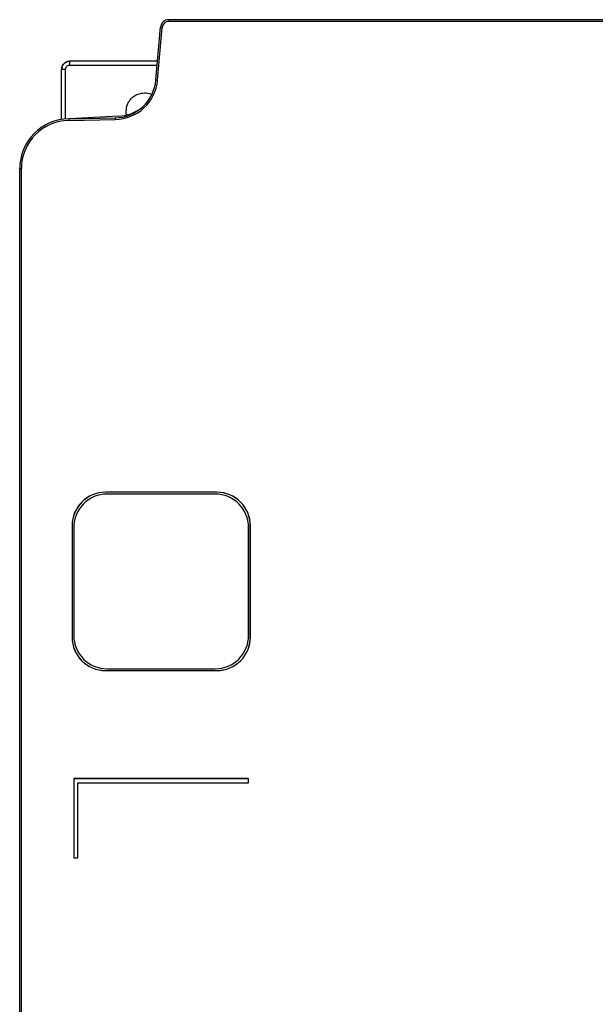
# Model space of a CAD drawing. Header units: inches. Extents: x -16 to 112, y 15 to 201.
# Tile 13 of 17: x -16 to 39, y 106 to 201. Entities that reach past the tile are written whole.
import ezdxf

# ---------------------------------------------------------------- set-up
doc = ezdxf.new("R2010")
doc.units = ezdxf.units.IN
doc.header["$MEASUREMENT"] = 0

# ---------------------------------------------------------------- blocks, each defined once
blk = doc.blocks.new('block 12')
at = {"color": 7, "lineweight": 25}
blk.add_open_spline([(-11.184, 196.787), (-11.285, 196.775), (-11.386, 196.763), (-11.479, 196.727), (-11.572, 196.692), (-11.656, 196.632), (-11.728, 196.56), (-11.8, 196.488), (-11.859, 196.403), (-11.895, 196.31), (-11.93, 196.217), (-11.941, 196.116), (-11.953, 196.015)], degree=3, knots=[0, 0, 0, 0, 1, 1, 1, 2, 2, 2, 3, 3, 3, 4, 4, 4, 4], dxfattribs=at)
blk = doc.blocks.new('block 54')
at = {"color": 7, "lineweight": 25}
blk.add_open_spline([(6.023, 152.015), (6.023, 153.782), (4.591, 155.215), (2.823, 155.215)], degree=3, dxfattribs=at)
blk = doc.blocks.new('block 55')
at = {"color": 7, "lineweight": 25}
blk.add_open_spline([(2.823, 138.415), (4.591, 138.415), (6.023, 139.847), (6.023, 141.615)], degree=3, dxfattribs=at)
blk = doc.blocks.new('block 56')
at = {"color": 7, "lineweight": 25}
blk.add_lwpolyline([(-7.576, 138.415), (2.823, 138.415)], dxfattribs=at)
blk = doc.blocks.new('block 57')
at = {"color": 7, "lineweight": 25}
blk.add_open_spline([(-10.777, 141.615), (-10.777, 139.847), (-9.344, 138.415), (-7.576, 138.415)], degree=3, dxfattribs=at)
blk = doc.blocks.new('block 58')
at = {"color": 7, "lineweight": 25}
blk.add_lwpolyline([(-10.777, 152.015), (-10.777, 141.615)], dxfattribs=at)
blk = doc.blocks.new('block 59')
at = {"color": 7, "lineweight": 25}
blk.add_lwpolyline([(2.823, 155.215), (-7.576, 155.215)], dxfattribs=at)
blk = doc.blocks.new('block 60')
at = {"color": 7, "lineweight": 25}
blk.add_open_spline([(-7.576, 155.215), (-9.344, 155.215), (-10.777, 153.782), (-10.777, 152.015)], degree=3, dxfattribs=at)
blk = doc.blocks.new('block 61')
at = {"color": 7, "lineweight": 25}
blk.add_lwpolyline([(6.023, 141.615), (6.023, 152.015)], dxfattribs=at)
blk = doc.blocks.new('block 126')
at = {"color": 7, "lineweight": 25}
blk.add_lwpolyline([(-10.777, 120.255), (-10.376, 120.255)], dxfattribs=at)
blk = doc.blocks.new('block 127')
at = {"color": 7, "lineweight": 25}
blk.add_lwpolyline([(-10.777, 120.255), (-10.775, 120.256)], dxfattribs=at)
blk = doc.blocks.new('block 128')
at = {"color": 7, "lineweight": 25}
blk.add_lwpolyline([(-10.775, 120.256), (-10.378, 120.256)], dxfattribs=at)
blk = doc.blocks.new('block 129')
at = {"color": 7, "lineweight": 25}
blk.add_lwpolyline([(-10.376, 120.255), (-10.378, 120.256)], dxfattribs=at)
blk = doc.blocks.new('block 138')
at = {"color": 7, "lineweight": 25}
blk.add_lwpolyline([(-10.376, 120.255), (-10.376, 127.455)], dxfattribs=at)
blk = doc.blocks.new('block 139')
at = {"color": 7, "lineweight": 25}
blk.add_lwpolyline([(-10.378, 120.256), (-10.378, 127.456)], dxfattribs=at)
blk = doc.blocks.new('block 140')
at = {"color": 7, "lineweight": 25}
blk.add_lwpolyline([(-10.376, 127.455), (-10.378, 127.456)], dxfattribs=at)
blk = doc.blocks.new('block 141')
at = {"color": 7, "lineweight": 25}
blk.add_lwpolyline([(-10.376, 127.455), (6.023, 127.455)], dxfattribs=at)
blk = doc.blocks.new('block 142')
at = {"color": 7, "lineweight": 25}
blk.add_lwpolyline([(-10.378, 127.456), (6.022, 127.456)], dxfattribs=at)
blk = doc.blocks.new('block 143')
at = {"color": 7, "lineweight": 25}
blk.add_lwpolyline([(6.023, 127.455), (6.022, 127.456)], dxfattribs=at)
blk = doc.blocks.new('block 150')
at = {"color": 7, "lineweight": 25}
blk.add_lwpolyline([(6.023, 127.455), (6.023, 127.855)], dxfattribs=at)
blk = doc.blocks.new('block 151')
at = {"color": 7, "lineweight": 25}
blk.add_lwpolyline([(6.022, 127.456), (6.022, 127.853)], dxfattribs=at)
blk = doc.blocks.new('block 152')
at = {"color": 7, "lineweight": 25}
blk.add_lwpolyline([(6.023, 127.855), (6.022, 127.853)], dxfattribs=at)
blk = doc.blocks.new('block 153')
at = {"color": 7, "lineweight": 25}
blk.add_lwpolyline([(6.022, 127.853), (-10.775, 127.853)], dxfattribs=at)
blk = doc.blocks.new('block 154')
at = {"color": 7, "lineweight": 25}
blk.add_lwpolyline([(-10.775, 127.853), (-10.775, 120.256)], dxfattribs=at)
blk = doc.blocks.new('block 155')
at = {"color": 7, "lineweight": 25}
blk.add_lwpolyline([(-10.777, 127.855), (6.023, 127.855)], dxfattribs=at)
blk = doc.blocks.new('block 156')
at = {"color": 7, "lineweight": 25}
blk.add_lwpolyline([(-10.777, 127.855), (-10.775, 127.853)], dxfattribs=at)
blk = doc.blocks.new('block 157')
at = {"color": 7, "lineweight": 25}
blk.add_lwpolyline([(-10.777, 127.855), (-10.777, 120.255)], dxfattribs=at)
blk = doc.blocks.new('block 190')
at = {"color": 7, "lineweight": 25}
blk.add_lwpolyline([(-10.948, 152.175), (-10.948, 141.455)], dxfattribs=at)
blk = doc.blocks.new('block 191')
at = {"color": 7, "lineweight": 25}
blk.add_open_spline([(-10.948, 141.455), (-10.948, 139.681), (-9.51, 138.243), (-7.736, 138.243)], degree=3, dxfattribs=at)
blk = doc.blocks.new('block 192')
at = {"color": 7, "lineweight": 25}
blk.add_lwpolyline([(-7.736, 138.243), (2.983, 138.243)], dxfattribs=at)
blk = doc.blocks.new('block 193')
at = {"color": 7, "lineweight": 25}
blk.add_open_spline([(2.983, 138.243), (4.757, 138.243), (6.195, 139.681), (6.195, 141.455)], degree=3, dxfattribs=at)
blk = doc.blocks.new('block 194')
at = {"color": 7, "lineweight": 25}
blk.add_lwpolyline([(6.195, 141.455), (6.195, 152.175)], dxfattribs=at)
blk = doc.blocks.new('block 195')
at = {"color": 7, "lineweight": 25}
blk.add_open_spline([(6.195, 152.175), (6.195, 153.948), (4.757, 155.386), (2.983, 155.386)], degree=3, dxfattribs=at)
blk = doc.blocks.new('block 196')
at = {"color": 7, "lineweight": 25}
blk.add_lwpolyline([(2.983, 155.386), (-7.736, 155.386)], dxfattribs=at)
blk = doc.blocks.new('block 197')
at = {"color": 7, "lineweight": 25}
blk.add_open_spline([(-7.736, 155.386), (-9.51, 155.386), (-10.948, 153.948), (-10.948, 152.175)], degree=3, dxfattribs=at)
blk = doc.blocks.new('block 202')
at = {"color": 7, "lineweight": 25}
blk.add_lwpolyline([(-15.816, 33.614), (-15.816, 186.498)], dxfattribs=at)
blk = doc.blocks.new('block 203')
at = {"color": 7, "lineweight": 25}
blk.add_open_spline([(-11.258, 191.137), (-13.788, 191.093), (-15.816, 189.029), (-15.816, 186.498)], degree=3, dxfattribs=at)
blk = doc.blocks.new('block 204')
at = {"color": 7, "lineweight": 25}
blk.add_lwpolyline([(-11.258, 191.137), (-6.795, 191.215)], dxfattribs=at)
blk = doc.blocks.new('block 205')
at = {"color": 7, "lineweight": 25}
blk.add_open_spline([(-6.795, 191.215), (-4.666, 191.252), (-2.909, 192.891), (-2.724, 195.012)], degree=3, dxfattribs=at)
blk = doc.blocks.new('block 206')
at = {"color": 7, "lineweight": 25}
blk.add_lwpolyline([(-2.724, 195.012), (-2.281, 200.07)], dxfattribs=at)
blk = doc.blocks.new('block 207')
at = {"color": 7, "lineweight": 25}
blk.add_open_spline([(-1.643, 200.655), (-1.975, 200.655), (-2.252, 200.401), (-2.281, 200.07)], degree=3, dxfattribs=at)
blk = doc.blocks.new('block 208')
at = {"color": 7, "lineweight": 25}
blk.add_lwpolyline([(97.691, 200.655), (-1.643, 200.655)], dxfattribs=at)
blk = doc.blocks.new('block 254')
at = {"color": 7, "lineweight": 25}
blk.add_lwpolyline([(-15.976, 33.615), (-15.976, 186.498)], dxfattribs=at)
blk = doc.blocks.new('block 255')
at = {"color": 7, "lineweight": 25}
blk.add_lwpolyline([(-15.976, 186.498), (-15.816, 186.498)], dxfattribs=at)
blk = doc.blocks.new('block 273')
at = {"color": 7, "lineweight": 25}
blk.add_lwpolyline([(-2.883, 195.026), (-2.724, 195.012)], dxfattribs=at)
blk = doc.blocks.new('block 274')
at = {"color": 7, "lineweight": 25}
blk.add_lwpolyline([(-2.883, 195.026), (-2.44, 200.084)], dxfattribs=at)
blk = doc.blocks.new('block 275')
at = {"color": 7, "lineweight": 25}
blk.add_lwpolyline([(-2.44, 200.084), (-2.281, 200.07)], dxfattribs=at)
blk = doc.blocks.new('block 278')
at = {"color": 7, "lineweight": 25}
blk.add_open_spline([(-11.26, 191.297), (-13.878, 191.251), (-15.976, 189.116), (-15.976, 186.498)], degree=3, dxfattribs=at)
blk = doc.blocks.new('block 279')
at = {"color": 7, "lineweight": 25}
blk.add_lwpolyline([(-11.26, 191.297), (-11.258, 191.137)], dxfattribs=at)
blk = doc.blocks.new('block 282')
at = {"color": 7, "lineweight": 25}
blk.add_lwpolyline([(-1.643, 200.815), (-1.643, 200.655)], dxfattribs=at)
blk = doc.blocks.new('block 283')
at = {"color": 7, "lineweight": 25}
blk.add_open_spline([(-1.643, 200.815), (-2.058, 200.815), (-2.404, 200.498), (-2.44, 200.084)], degree=3, dxfattribs=at)
blk = doc.blocks.new('block 284')
at = {"color": 7, "lineweight": 25}
blk.add_lwpolyline([(-11.26, 191.297), (-6.798, 191.375)], dxfattribs=at)
blk = doc.blocks.new('block 285')
at = {"color": 7, "lineweight": 25}
blk.add_lwpolyline([(-6.798, 191.375), (-6.795, 191.215)], dxfattribs=at)
blk = doc.blocks.new('block 287')
at = {"color": 7, "lineweight": 25}
blk.add_lwpolyline([(97.691, 200.815), (-1.643, 200.815)], dxfattribs=at)
blk = doc.blocks.new('block 288')
at = {"color": 7, "lineweight": 25}
blk.add_open_spline([(-6.798, 191.375), (-4.751, 191.411), (-3.061, 192.986), (-2.883, 195.026)], degree=3, dxfattribs=at)
blk = doc.blocks.new('block 298')
at = {"color": 7, "lineweight": 25}
blk.add_lwpolyline([(-7.736, 138.243), (-7.736, 138.249)], dxfattribs=at)
blk = doc.blocks.new('block 299')
at = {"color": 7, "lineweight": 25}
blk.add_lwpolyline([(-7.736, 138.249), (2.983, 138.249)], dxfattribs=at)
blk = doc.blocks.new('block 300')
at = {"color": 7, "lineweight": 25}
blk.add_lwpolyline([(2.983, 138.243), (2.983, 138.249)], dxfattribs=at)
blk = doc.blocks.new('block 305')
at = {"color": 7, "lineweight": 25}
blk.add_lwpolyline([(2.983, 155.386), (2.983, 155.38)], dxfattribs=at)
blk = doc.blocks.new('block 306')
at = {"color": 7, "lineweight": 25}
blk.add_lwpolyline([(2.983, 155.38), (-7.736, 155.38)], dxfattribs=at)
blk = doc.blocks.new('block 307')
at = {"color": 7, "lineweight": 25}
blk.add_lwpolyline([(-7.736, 155.386), (-7.736, 155.38)], dxfattribs=at)
blk = doc.blocks.new('block 308')
at = {"color": 7, "lineweight": 25}
blk.add_open_spline([(2.983, 138.249), (4.754, 138.249), (6.189, 139.684), (6.189, 141.455)], degree=3, dxfattribs=at)
blk = doc.blocks.new('block 309')
at = {"color": 7, "lineweight": 25}
blk.add_lwpolyline([(6.195, 141.455), (6.189, 141.455)], dxfattribs=at)
blk = doc.blocks.new('block 313')
at = {"color": 7, "lineweight": 25}
blk.add_lwpolyline([(-10.948, 141.455), (-10.942, 141.455)], dxfattribs=at)
blk = doc.blocks.new('block 314')
at = {"color": 7, "lineweight": 25}
blk.add_open_spline([(-10.942, 141.455), (-10.942, 139.684), (-9.507, 138.249), (-7.736, 138.249)], degree=3, dxfattribs=at)
blk = doc.blocks.new('block 317')
at = {"color": 7, "lineweight": 25}
blk.add_lwpolyline([(6.195, 152.175), (6.189, 152.175)], dxfattribs=at)
blk = doc.blocks.new('block 318')
at = {"color": 7, "lineweight": 25}
blk.add_open_spline([(6.189, 152.175), (6.189, 153.945), (4.754, 155.38), (2.983, 155.38)], degree=3, dxfattribs=at)
blk = doc.blocks.new('block 321')
at = {"color": 7, "lineweight": 25}
blk.add_open_spline([(-7.736, 155.38), (-9.507, 155.38), (-10.942, 153.945), (-10.942, 152.175)], degree=3, dxfattribs=at)
blk = doc.blocks.new('block 322')
at = {"color": 7, "lineweight": 25}
blk.add_lwpolyline([(-10.948, 152.175), (-10.942, 152.175)], dxfattribs=at)
blk = doc.blocks.new('block 325')
at = {"color": 7, "lineweight": 25}
blk.add_lwpolyline([(-10.942, 152.175), (-10.942, 141.455)], dxfattribs=at)
blk = doc.blocks.new('block 331')
at = {"color": 7, "lineweight": 25}
blk.add_lwpolyline([(6.189, 141.455), (6.189, 152.175)], dxfattribs=at)
blk = doc.blocks.new('block 1372')
at = {"color": 7, "lineweight": 25}
blk.add_lwpolyline([(-6.449, 191.546), (-11.178, 191.298)], dxfattribs=at)
blk = doc.blocks.new('block 1373')
at = {"color": 7, "lineweight": 25}
blk.add_open_spline([(-6.449, 191.546), (-5.663, 191.588), (-4.907, 191.86), (-4.275, 192.329)], degree=3, dxfattribs=at)
blk = doc.blocks.new('block 1418')
at = {"color": 7, "lineweight": 25}
blk.add_open_spline([(-11.177, 196.815), (-11.197, 196.683), (-11.204, 196.548), (-11.197, 196.415)], degree=3, dxfattribs=at)
blk = doc.blocks.new('block 1419')
at = {"color": 7, "lineweight": 25}
blk.add_lwpolyline([(-2.726, 196.815), (-11.177, 196.815)], dxfattribs=at)
blk = doc.blocks.new('block 1420')
at = {"color": 7, "lineweight": 25}
blk.add_open_spline([(-5.74, 192.015), (-5.716, 192.236), (-5.693, 192.457), (-5.617, 192.662), (-5.575, 192.774), (-5.518, 192.881), (-5.451, 192.981), (-5.385, 193.081), (-5.309, 193.174), (-5.225, 193.258), (-5.141, 193.342), (-5.048, 193.418), (-4.948, 193.483), (-4.848, 193.55), (-4.74, 193.606), (-4.629, 193.65), (-4.424, 193.73), (-4.205, 193.768), (-3.981, 193.774), (-3.758, 193.779), (-3.529, 193.751), (-3.334, 193.65), (-3.332, 193.649), (-3.33, 193.648), (-3.328, 193.647)], degree=3, knots=[0, 0, 0, 0, 1, 1, 1, 2, 2, 2, 3, 3, 3, 4, 4, 4, 5, 5, 5, 6, 6, 6, 7, 7, 7, 8, 8, 8, 8], dxfattribs=at)
blk = doc.blocks.new('block 1421')
at = {"color": 7, "lineweight": 25}
blk.add_lwpolyline([(-5.74, 191.648), (-5.74, 192.015)], dxfattribs=at)
blk = doc.blocks.new('block 1422')
at = {"color": 7, "lineweight": 25}
blk.add_open_spline([(-11.197, 196.415), (-11.237, 196.415), (-11.275, 196.409), (-11.314, 196.397), (-11.353, 196.386), (-11.393, 196.367), (-11.433, 196.338), (-11.473, 196.309), (-11.513, 196.269), (-11.544, 196.215), (-11.575, 196.161), (-11.597, 196.094), (-11.597, 196.015)], degree=3, knots=[0, 0, 0, 0, 1, 1, 1, 2, 2, 2, 3, 3, 3, 4, 4, 4, 4], dxfattribs=at)
blk = doc.blocks.new('block 1423')
at = {"color": 7, "lineweight": 25}
blk.add_lwpolyline([(-11.597, 196.015), (-11.977, 196.015)], dxfattribs=at)
blk = doc.blocks.new('block 1424')
at = {"color": 7, "lineweight": 25}
blk.add_open_spline([(-11.177, 196.815), (-11.203, 196.814), (-11.229, 196.813), (-11.255, 196.811), (-11.28, 196.808), (-11.305, 196.805), (-11.329, 196.8), (-11.352, 196.796), (-11.375, 196.79), (-11.397, 196.784), (-11.418, 196.778), (-11.439, 196.771), (-11.459, 196.763), (-11.478, 196.756), (-11.496, 196.748), (-11.515, 196.74), (-11.532, 196.732), (-11.548, 196.723), (-11.564, 196.714), (-11.579, 196.706), (-11.594, 196.697), (-11.608, 196.688), (-11.622, 196.68), (-11.634, 196.671), (-11.647, 196.662), (-11.69, 196.631), (-11.73, 196.595), (-11.766, 196.555), (-11.801, 196.517), (-11.833, 196.476), (-11.859, 196.431), (-11.886, 196.389), (-11.907, 196.343), (-11.925, 196.296), (-11.943, 196.251), (-11.956, 196.203), (-11.964, 196.155), (-11.972, 196.109), (-11.974, 196.062), (-11.977, 196.015)], degree=3, knots=[0, 0, 0, 0, 1, 1, 1, 2, 2, 2, 3, 3, 3, 4, 4, 4, 5, 5, 5, 6, 6, 6, 7, 7, 7, 8, 8, 8, 9, 9, 9, 10, 10, 10, 11, 11, 11, 12, 12, 12, 13, 13, 13, 13], dxfattribs=at)
blk = doc.blocks.new('block 1428')
at = {"color": 7, "lineweight": 25}
blk.add_lwpolyline([(-11.977, 196.015), (-11.977, 191.231)], dxfattribs=at)
blk = doc.blocks.new('block 1646')
at = {"color": 253, "lineweight": 25}
blk.add_lwpolyline([(-2.761, 196.415), (-11.197, 196.415)], dxfattribs=at)
blk = doc.blocks.new('block 1647')
at = {"color": 253, "lineweight": 25}
blk.add_lwpolyline([(-11.597, 196.015), (-11.597, 191.279)], dxfattribs=at)

msp = doc.modelspace()

# ---------------------------------------------------------------- block references
for name in ['block 283', 'block 282', 'block 287', 'block 274', 'block 206', 'block 275', 'block 207', 'block 208', 'block 1424', 'block 1423', 'block 1428', 'block 12', 'block 1422', 'block 1647', 'block 1418', 'block 1646', 'block 1419', 'block 288', 'block 205', 'block 273', 'block 1420', 'block 1373', 'block 278', 'block 284', 'block 279', 'block 204', 'block 1372', 'block 285', 'block 1421', 'block 203', 'block 254', 'block 255', 'block 202', 'block 197', 'block 321', 'block 196', 'block 307', 'block 306', 'block 195', 'block 305', 'block 318', 'block 60', 'block 59', 'block 54', 'block 190', 'block 322', 'block 325', 'block 58', 'block 61', 'block 317', 'block 331', 'block 194', 'block 191', 'block 313', 'block 314', 'block 57', 'block 55', 'block 193', 'block 308', 'block 309', 'block 298', 'block 299', 'block 192', 'block 56', 'block 300', 'block 155', 'block 156', 'block 157', 'block 153', 'block 154', 'block 152', 'block 151', 'block 150', 'block 139', 'block 140', 'block 142', 'block 138', 'block 141', 'block 143', 'block 127', 'block 126', 'block 128', 'block 129']:
    msp.add_blockref(name, (0, 0))

doc.saveas('drawing.dxf')
